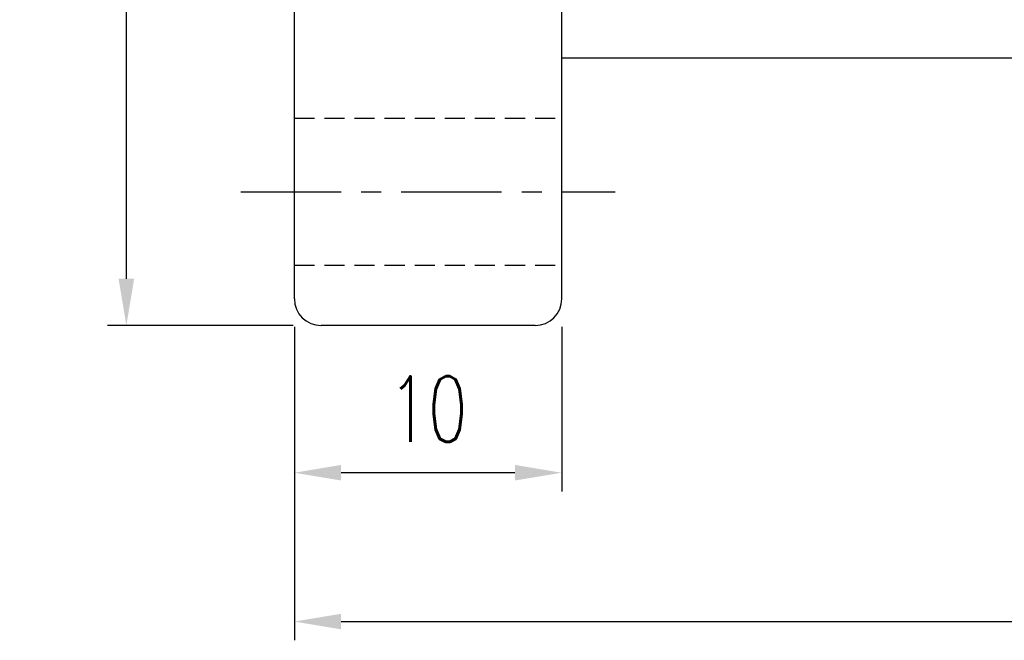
# Model space of a CAD drawing. Extents: x 590 to 738, y 38 to 112.
# Tile 2 of 49: x 663 to 700, y 38 to 62. Entities that reach past the tile are written whole.
import ezdxf

# ---------------------------------------------------------------- set-up
doc = ezdxf.new("R2010")
doc.units = 0
doc.header["$LTSCALE"] = 3
doc.header["$MEASUREMENT"] = 0
doc.header["$PDMODE"] = 1
doc.linetypes.add('CENTER', pattern=[2, 1.25, -0.25, 0.25, -0.25])
doc.linetypes.add('HIDDEN', pattern=[0.375, 0.25, -0.125])
doc.layers.get('DEFPOINTS').update_dxf_attribs({"linetype": 'CONTINUOUS'})
for name, color, linetype in [('CL', 1, 'CENTER'), ('DIM', 4, 'CONTINUOUS'), ('HID', 2, 'HIDDEN'), ('OUT', 3, 'CONTINUOUS')]:
    doc.layers.add(name, color=color, linetype=linetype)
doc.styles.add('DIM-7', font='SIMPLEX.shx', dxfattribs={"width": 0.7, "bigfont": 'chineset.shx'})
doc.dimstyles.new('CNS', dxfattribs={"dimtxt": 3.5, "dimasz": 2.5, "dimexe": 1, "dimexo": 1.5, "dimgap": 0.09, "dimtad": 0, "dimdsep": 46, "dimtxsty": 'DIM-7', "dimcen": 0.09, "dimclrd": 1, "dimclre": 1, "dimclrt": 4, "dimadec": 0, "dimazin": 0, "dimtfac": 1, "dimtix": 1, "dimtmove": 2, "dimatfit": 3, "dimfxl": 1, "dimtvp": 0.971429, "dimtolj": 1, "dimarcsym": 0})

# ---------------------------------------------------------------- blocks, each defined once
blk = doc.blocks.new('*D5')
at = {"layer": 'DEFPOINTS', "color": 0, "transparency": 16777216}
for p in [(667.268, 98.142), (674.55, 98.142, 0.2), (674.55, 50.142, 0.2)]:
    blk.add_point(p, dxfattribs=at)
at = {"layer": 'DIM', "color": 0, "lineweight": -2, "transparency": 16777216}
for p, q in [((673.5, 98.142), (666.568, 98.142)), ((667.268, 51.892), (667.268, 96.392)), ((673.5, 50.142), (666.568, 50.142))]:
    blk.add_line(p, q, dxfattribs=at)
at = {"layer": 'DIM', "color": 0, "transparency": 16777216}
for points in [[(666.977, 96.392), (667.56, 96.392), (667.268, 98.142)], [(666.977, 51.892), (667.56, 51.892), (667.268, 50.142)]]:
    blk.add_solid(points, dxfattribs=at)
at = {"layer": 'DIM', "color": 0, "transparency": 16777216, "insert": (664.888, 74.142), "char_height": 2.45, "attachment_point": 5, "rotation": 90, "style": 'DIM-7'}
blk.add_mtext('\\A1;%%C48', dxfattribs=at)
blk = doc.blocks.new('*D6')
at = {"layer": 'DEFPOINTS', "color": 0, "transparency": 16777216}
for p in [(673.55, 51.142, 0.2), (683.55, 51.142, 0.2), (673.55, 44.639)]:
    blk.add_point(p, dxfattribs=at)
at = {"layer": 'DIM', "color": 0, "lineweight": -2, "transparency": 16777216}
for p, q in [((673.55, 50.092), (673.55, 43.939)), ((683.55, 50.092), (683.55, 43.939)), ((681.8, 44.639), (675.3, 44.639))]:
    blk.add_line(p, q, dxfattribs=at)
at = {"layer": 'DIM', "color": 0, "transparency": 16777216}
for points in [[(675.3, 44.931), (675.3, 44.348), (673.55, 44.639)], [(681.8, 44.931), (681.8, 44.348), (683.55, 44.639)]]:
    blk.add_solid(points, dxfattribs=at)
at = {"layer": 'DIM', "color": 0, "transparency": 16777216, "insert": (678.55, 47.019), "char_height": 2.45, "attachment_point": 5, "style": 'DIM-7'}
blk.add_mtext('\\A1;10', dxfattribs=at)
blk = doc.blocks.new('*D7')
at = {"layer": 'DEFPOINTS', "color": 0, "transparency": 16777216}
for p in [(730.55, 61.142, 0.2), (673.55, 51.142, 0.2), (730.55, 39.075)]:
    blk.add_point(p, dxfattribs=at)
at = {"layer": 'DIM', "color": 0, "lineweight": -2, "transparency": 16777216}
for p, q in [((730.55, 60.092), (730.55, 38.375)), ((673.55, 50.092), (673.55, 38.375)), ((675.3, 39.075), (728.8, 39.075))]:
    blk.add_line(p, q, dxfattribs=at)
at = {"layer": 'DIM', "color": 0, "transparency": 16777216}
for points in [[(675.3, 39.366), (675.3, 38.783), (673.55, 39.075)], [(728.8, 39.366), (728.8, 38.783), (730.55, 39.075)]]:
    blk.add_solid(points, dxfattribs=at)
at = {"layer": 'DIM', "color": 0, "transparency": 16777216, "insert": (702.05, 41.455), "char_height": 2.45, "attachment_point": 5, "style": 'DIM-7'}
blk.add_mtext('\\A1;57', dxfattribs=at)

msp = doc.modelspace()

# ---------------------------------------------------------------- linework, layer by layer
at = {"layer": 'CL', "color": 7}
msp.add_line((671.55, 55.142, 0.2), (685.55, 55.142, 0.2), dxfattribs=at)
at = {"layer": 'HID', "color": 7}
for p, q in [((673.55, 57.892, 0.2), (683.55, 57.892, 0.2)), ((673.55, 52.392, 0.2), (683.55, 52.392, 0.2))]:
    msp.add_line(p, q, dxfattribs=at)
at = {"layer": 'OUT', "color": 7}
for p, q in [((673.55, 51.142, 0.2), (673.55, 97.142, 0.2)), ((683.55, 51.142, 0.2), (683.55, 97.142, 0.2)), ((683.55, 57.142, 0.2), (683.55, 91.142, 0.2)), ((729.55, 60.142, 0.2), (683.55, 60.142, 0.2)), ((682.55, 50.142, 0.2), (674.55, 50.142, 0.2))]:
    msp.add_line(p, q, dxfattribs=at)
for centre, start, end in [((674.55, 51.142, 0.2), 180, 270), ((682.55, 51.142, 0.2), 270, 0)]:
    msp.add_arc(centre, 1, start, end, dxfattribs=at)

# ---------------------------------------------------------------- dimensions: what is measured, and where the dimension line sits
at = {"layer": 'DIM', "color": 7}
dim = msp.add_linear_dim(base=(667.268, 98.142), p1=(674.55, 50.142, 0.2), p2=(674.55, 98.142, 0.2), angle=90, text='%%C<>', dimstyle='CNS', override={"dimscale": 0.7, "dimclrd": 0, "dimclre": 0, "dimclrt": 0}, dxfattribs=at)
dim.commit()
dim.dimension.update_dxf_attribs({"geometry": '*D5', "text_midpoint": (664.888, 74.142)})
for base, p1, p2, picture, middle in [((730.55, 39.075), (673.55, 51.142, 0.2), (730.55, 61.142, 0.2), '*D7', (702.05, 41.455)), ((673.55, 44.639), (683.55, 51.142, 0.2), (673.55, 51.142, 0.2), '*D6', (678.55, 47.019))]:
    dim = msp.add_linear_dim(base=base, p1=p1, p2=p2, dimstyle='CNS', override={"dimscale": 0.7, "dimclrd": 0, "dimclre": 0, "dimclrt": 0}, dxfattribs=at)
    dim.commit()
    dim.dimension.update_dxf_attribs({"geometry": picture, "text_midpoint": middle})

doc.saveas('drawing.dxf')
